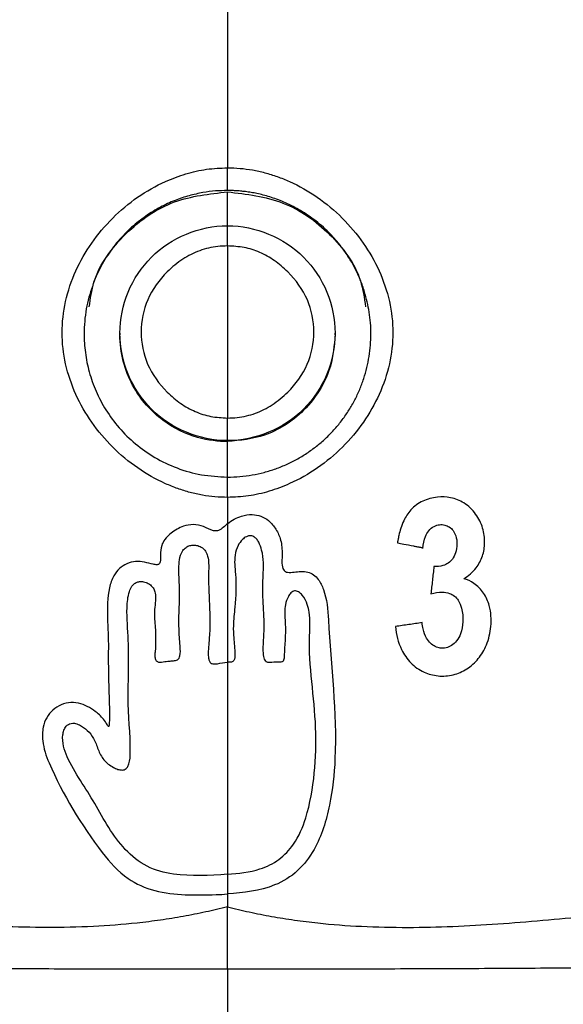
# Model space of a CAD drawing. Header units: millimetres. Extents: x 0 to 768, y 0 to 594.
# Tile 16 of 145: x 141.35 to 146.4, y 162.91 to 172.06. Entities that reach past the tile are written whole.
import ezdxf

# ---------------------------------------------------------------- set-up
doc = ezdxf.new("R2010")
doc.units = ezdxf.units.MM
doc.header["$LTSCALE"] = 2.75

msp = doc.modelspace()

# ---------------------------------------------------------------- linework, layer by layer
for p, q in [((143.2818, 170.4737), (143.2818, 170.6849)), ((143.2818, 170.1293), (143.2818, 170.4607)), ((143.2818, 169.9587), (143.2818, 170.1466)), ((142.2818, 169.1481), (142.2818, 169.1335)), ((144.2818, 169.1335), (144.2818, 169.1481)), ((143.2818, 168.1497), (143.2818, 168.3595)), ((143.2818, 167.8073), (143.2818, 168.1405)), ((143.2818, 167.622), (143.2818, 167.8107)), ((143.2818, 163.9366), (143.2818, 163.8173)), ((143.2818, 163.2366), (143.2818, 163.8173))]:
    msp.add_line(p, q)
for points in [[(143.2818, 172.4594), (143.2818, 171.8693), (143.2818, 171.2778), (143.2818, 170.6849)], [(143.2818, 169.9587), (143.2818, 169.4268), (143.2818, 168.8938), (143.2818, 168.3595)], [(143.2818, 167.622), (143.2818, 167.5405), (143.2818, 167.4589), (143.2818, 167.3774)], [(143.2818, 167.3774), (143.2818, 166.949), (143.2818, 166.5199), (143.2818, 166.09)], [(143.2818, 166.09), (143.2818, 165.435), (143.2818, 164.7783), (143.2818, 164.1196)], [(143.2818, 164.1196), (143.2818, 164.0586), (143.2818, 163.9976), (143.2818, 163.9366)], [(143.2818, 163.2366), (143.2818, 162.7239), (143.2818, 162.21), (143.2818, 161.6949)]]:
    msp.add_open_spline(points, degree=3)
for points, knots in [([(143.2818, 167.622), (143.243, 167.623), (143.1652, 167.6249), (143.0489, 167.6409), (142.9333, 167.6664), (142.8183, 167.7023), (142.6513, 167.7696), (142.4403, 167.8888), (142.2092, 168.0829), (142.0137, 168.3134), (141.8645, 168.5752), (141.7675, 168.8575), (141.7345, 169.1522), (141.7674, 169.4475), (141.8641, 169.7296), (142.0133, 169.9921), (142.2084, 170.2226), (142.4397, 170.4174), (142.674, 170.5501), (142.8921, 170.6317), (143.0862, 170.6766), (143.2168, 170.6821), (143.2818, 170.6849)], [0, 0, 0, 0, 0.024397, 0.048864, 0.073589, 0.098749, 0.124517, 0.186647, 0.250192, 0.313441, 0.375805, 0.438785, 0.500004, 0.560961, 0.624207, 0.686303, 0.749814, 0.813088, 0.87549, 0.917971, 0.959193, 1, 1, 1, 1]), ([(143.2818, 170.6849), (143.3206, 170.6839), (143.3983, 170.6819), (143.5145, 170.6659), (143.6301, 170.6404), (143.7451, 170.6043), (143.912, 170.5369), (144.123, 170.4175), (144.3541, 170.2229), (144.5496, 169.9921), (144.6989, 169.7301), (144.7959, 169.4477), (144.8291, 169.153), (144.7963, 168.858), (144.6997, 168.5762), (144.5505, 168.314), (144.3555, 168.0838), (144.1242, 167.8892), (143.8899, 167.7567), (143.6717, 167.6751), (143.4775, 167.6302), (143.3468, 167.6247), (143.2818, 167.622)], [0, 0, 0, 0, 0.024381, 0.048836, 0.073553, 0.098713, 0.124489, 0.186603, 0.250194, 0.313442, 0.375845, 0.438808, 0.50001, 0.560911, 0.624142, 0.686207, 0.749737, 0.813002, 0.875438, 0.917928, 0.959169, 1, 1, 1, 1]), ([(143.2818, 170.4737), (143.245, 170.4728), (143.1683, 170.471), (143.0492, 170.455), (142.9226, 170.4267), (142.7902, 170.3823), (142.6545, 170.32), (142.5186, 170.2373), (142.3861, 170.1325), (142.2614, 170.0045), (142.1502, 169.8526), (142.0553, 169.6781), (142.0147, 169.5492), (141.994, 169.4831)], [0, 0, 0, 0, 0.063099, 0.131754, 0.205969, 0.285745, 0.371083, 0.461985, 0.558452, 0.660486, 0.768088, 0.881259, 1, 1, 1, 1]), ([(141.9971, 169.3922), (142.0079, 169.4696), (142.0436, 169.7261), (142.3186, 170.0934), (142.7635, 170.4037), (143.1136, 170.4422), (143.2818, 170.4607)], [0, 0, 0, 0, 0.128804, 0.426766, 0.724718, 1, 1, 1, 1]), ([(144.5557, 169.5317), (144.5432, 169.569), (144.5186, 169.6424), (144.4705, 169.7461), (144.4164, 169.8422), (144.3568, 169.9304), (144.2929, 170.0105), (144.2258, 170.0828), (144.1565, 170.1473), (144.0859, 170.2045), (144.0148, 170.2545), (143.9441, 170.298), (143.8743, 170.3352), (143.806, 170.3666), (143.7397, 170.3929), (143.6758, 170.4144), (143.6147, 170.4317), (143.5567, 170.4453), (143.502, 170.4556), (143.4508, 170.4632), (143.4032, 170.4684), (143.3593, 170.4716), (143.3193, 170.4734), (143.2939, 170.4736), (143.2818, 170.4737)], [0, 0, 0, 0, 0.069603, 0.136904, 0.201903, 0.264602, 0.325001, 0.383099, 0.438897, 0.492395, 0.543593, 0.592492, 0.639091, 0.683392, 0.725394, 0.765097, 0.802502, 0.837608, 0.870417, 0.900928, 0.929141, 0.955058, 0.978677, 1, 1, 1, 1]), ([(143.2818, 170.4607), (143.4587, 170.4403), (143.8113, 170.3997), (144.2473, 170.0876), (144.5171, 169.729), (144.5533, 169.4744), (144.565, 169.3916)], [0, 0, 0, 0, 0.289285, 0.576718, 0.862302, 1, 1, 1, 1]), ([(143.2818, 168.1497), (143.02, 168.1501), (142.7598, 168.2578), (142.3896, 168.6274), (142.2818, 168.8869), (142.2818, 169.4093), (142.3896, 169.6689), (142.7598, 170.0385), (143.02, 170.1462), (143.2818, 170.1466)], [0, 0, 0, 0, 0.25, 0.25, 0.5, 0.5, 0.75, 0.75, 1, 1, 1, 1]), ([(143.2818, 170.1466), (143.5436, 170.1462), (143.8038, 170.0385), (144.174, 169.6689), (144.2818, 169.4093), (144.2818, 168.8869), (144.174, 168.6274), (143.8038, 168.2578), (143.5436, 168.1501), (143.2818, 168.1497)], [0, 0, 0, 0, 0.25, 0.25, 0.5, 0.5, 0.75, 0.75, 1, 1, 1, 1]), ([(143.2818, 169.9587), (143.252, 169.9578), (143.193, 169.9559), (143.1062, 169.9406), (143.0225, 169.916), (142.942, 169.8812), (142.8646, 169.8365), (142.7905, 169.7818), (142.6662, 169.669), (142.5211, 169.4705), (142.4598, 169.1595), (142.5203, 168.8479), (142.6791, 168.6308), (142.8412, 168.4929), (142.979, 168.4157), (143.1272, 168.3679), (143.2299, 168.3623), (143.2818, 168.3595)], [0, 0, 0, 0, 0.035803, 0.070821, 0.105531, 0.140425, 0.175987, 0.212676, 0.250911, 0.377783, 0.499976, 0.621788, 0.749067, 0.814825, 0.876896, 0.937749, 1, 1, 1, 1]), ([(143.2818, 168.3595), (143.3116, 168.3605), (143.3707, 168.3623), (143.4575, 168.3776), (143.5413, 168.4022), (143.6218, 168.437), (143.6992, 168.4816), (143.7733, 168.5362), (143.8976, 168.6488), (144.0426, 168.8473), (144.1038, 169.1583), (144.0432, 169.4701), (143.8844, 169.6873), (143.7223, 169.8254), (143.5845, 169.9026), (143.4363, 169.9504), (143.3337, 169.9559), (143.2818, 169.9587)], [0, 0, 0, 0, 0.035833, 0.070874, 0.105598, 0.140496, 0.176048, 0.212711, 0.2509, 0.377773, 0.499977, 0.621887, 0.749142, 0.814906, 0.876959, 0.937782, 1, 1, 1, 1]), ([(141.994, 169.4831), (141.9852, 169.4466), (141.9675, 169.3728), (141.9529, 169.2584), (141.9466, 169.1224), (141.9571, 168.9639), (141.9934, 168.7845), (142.0569, 168.6049), (142.1495, 168.4296), (142.2721, 168.2641), (142.4246, 168.1145), (142.6056, 167.987), (142.8125, 167.889), (143.0407, 167.8233), (143.2006, 167.8149), (143.2818, 167.8106)], [0, 0, 0, 0, 0.046198, 0.093494, 0.141888, 0.213713, 0.288643, 0.36668, 0.447826, 0.532081, 0.619446, 0.70992, 0.803504, 0.900198, 1, 1, 1, 1]), ([(143.2818, 167.8106), (143.3202, 167.8115), (143.3969, 167.8135), (143.5108, 167.8288), (143.6224, 167.8531), (143.731, 167.8867), (143.8358, 167.9292), (143.9361, 167.9801), (144.0313, 168.039), (144.1207, 168.1053), (144.2039, 168.1784), (144.2804, 168.2577), (144.3497, 168.3426), (144.4115, 168.4324), (144.4654, 168.5265), (144.5113, 168.6241), (144.5489, 168.7246), (144.5782, 168.8272), (144.5991, 168.9313), (144.6116, 169.0362), (144.6168, 169.1739), (144.6055, 169.3415), (144.572, 169.4693), (144.5557, 169.5317)], [0, 0, 0, 0, 0.0462977, 0.0923678, 0.1382103, 0.1838254, 0.2292129, 0.274373, 0.3193057, 0.364011, 0.408489, 0.4527397, 0.4967633, 0.5405597, 0.584129, 0.6274714, 0.6705869, 0.7134755, 0.7561374, 0.7985726, 0.8407813, 0.9223249, 1, 1, 1, 1]), ([(143.2818, 168.1405), (143.1985, 168.1404), (143.1042, 168.1504), (142.8994, 168.2095), (142.7885, 168.2592), (142.5751, 168.418), (142.4733, 168.5282), (142.3256, 168.8033), (142.2818, 168.9678), (142.2818, 169.1335)], [0, 0, 0, 0, 0.25, 0.25, 0.5, 0.5, 0.75, 0.75, 1, 1, 1, 1]), ([(144.2817, 169.1335), (144.2733, 169.035), (144.2587, 168.8634), (144.151, 168.6238), (144.0062, 168.4331), (143.8216, 168.2886), (143.5857, 168.1702), (143.3991, 168.152), (143.2818, 168.1405)], [0, 0, 0, 0, 0.188974, 0.329259, 0.499701, 0.644687, 0.776552, 1, 1, 1, 1]), ([(145.4786, 166.8653), (145.5211, 166.8935), (145.5606, 166.9278), (145.6175, 167.0008), (145.638, 167.0383), (145.6645, 167.1171), (145.6708, 167.1592), (145.6722, 167.2462), (145.6663, 167.2925), (145.6385, 167.3824), (145.6156, 167.4268), (145.5576, 167.5071), (145.5205, 167.5438), (145.4404, 167.5936), (145.3981, 167.6097), (145.3148, 167.6264), (145.2729, 167.6283), (145.1855, 167.6197), (145.139, 167.6071), (145.0555, 167.5674), (145.0171, 167.5395), (144.9587, 167.4761), (144.9365, 167.4412), (144.9089, 167.3819), (144.9002, 167.3584), (144.8856, 167.3127), (144.8795, 167.2905), (144.8727, 167.2607), (144.8711, 167.2532), (144.8684, 167.2407), (144.8674, 167.2357), (144.8657, 167.2273), (144.8651, 167.2239), (144.864, 167.2183), (144.8636, 167.2161), (144.8628, 167.2123), (144.8626, 167.2108), (144.8621, 167.2083), (144.8619, 167.2073), (144.8616, 167.2056), (144.8615, 167.2049), (144.8613, 167.2038), (144.8612, 167.2034), (144.8611, 167.2026), (144.861, 167.2023), (144.861, 167.2018), (144.8609, 167.2016), (144.8609, 167.2012), (144.8609, 167.2011), (144.8609, 167.2009), (144.8608, 167.2008), (144.8608, 167.2006), (144.8608, 167.2006), (144.8608, 167.2005), (144.8608, 167.2004), (144.8608, 167.2003), (144.8608, 167.2003), (144.8608, 167.2003), (144.8608, 167.2002), (144.8608, 167.2002), (144.8608, 167.2002), (144.8608, 167.2002), (144.8609, 167.2001), (144.8609, 167.2001)], [0, 0, 0, 0, 0.09011, 0.09011, 0.163533, 0.163533, 0.236771, 0.236771, 0.316956, 0.316956, 0.402816, 0.402816, 0.491962, 0.491962, 0.56943, 0.56943, 0.641496, 0.641496, 0.724003, 0.724003, 0.804925, 0.804925, 0.876091, 0.876091, 0.91964, 0.91964, 0.9597, 0.9597, 0.973032, 0.973032, 0.981943, 0.981943, 0.987906, 0.987906, 0.991896, 0.991896, 0.994566, 0.994566, 0.996352, 0.996352, 0.997548, 0.997548, 0.998348, 0.998348, 0.998884, 0.998884, 0.999243, 0.999243, 0.999484, 0.999484, 0.999645, 0.999645, 0.999754, 0.999754, 0.999828, 0.999828, 0.999879, 0.999879, 0.999914, 0.999914, 0.999949, 0.999949, 1, 1, 1, 1]), ([(143.2818, 167.3774), (143.3206, 167.4085), (143.3653, 167.434), (143.4448, 167.4581), (143.4785, 167.4633), (143.539, 167.4618), (143.5666, 167.4567), (143.6176, 167.4375), (143.6417, 167.4231), (143.69, 167.3833), (143.7131, 167.3554), (143.7507, 167.2947), (143.7655, 167.2608), (143.7866, 167.1829), (143.7894, 167.1376), (143.7892, 167.0489), (143.7824, 167.0025), (143.7997, 166.9539), (143.8032, 166.947), (143.8117, 166.9376), (143.8158, 166.9343), (143.8259, 166.929), (143.8321, 166.9272), (143.8591, 166.9226), (143.8807, 166.9257), (143.9431, 166.9329), (143.9863, 166.9376), (144.0465, 166.9224), (144.0656, 166.9137), (144.0987, 166.8901), (144.1131, 166.8753), (144.1463, 166.8314), (144.1617, 166.7993), (144.206, 166.6768), (144.215, 166.5793), (144.2435, 166.0542), (144.2993, 165.6241), (144.2744, 165.0493), (144.2587, 164.9045), (144.2008, 164.6199), (144.1574, 164.4769), (144.0449, 164.2776), (143.9938, 164.2095), (143.8712, 164.0965), (143.7976, 164.051), (143.5818, 163.965), (143.43, 163.9474), (143.2818, 163.9366)], [0, 0, 0, 0, 0.032418, 0.032418, 0.053912, 0.053912, 0.071503, 0.071503, 0.089105, 0.089105, 0.111939, 0.111939, 0.135305, 0.135305, 0.164146, 0.164146, 0.192574, 0.192574, 0.197267, 0.197267, 0.200468, 0.200468, 0.204387, 0.204387, 0.217679, 0.217679, 0.244022, 0.244022, 0.256699, 0.256699, 0.269271, 0.269271, 0.290987, 0.290987, 0.351032, 0.351032, 0.620298, 0.620298, 0.710717, 0.710717, 0.802233, 0.802233, 0.854171, 0.854171, 0.906645, 0.906645, 1, 1, 1, 1]), ([(143.2818, 167.3774), (143.2551, 167.356), (143.2313, 167.3287), (143.192, 167.3126), (143.1838, 167.3106), (143.1673, 167.3097), (143.1589, 167.3107), (143.1189, 167.3204), (143.0902, 167.3382), (143.0287, 167.3619), (142.9954, 167.3695), (142.932, 167.3694), (142.9014, 167.3634), (142.8313, 167.3387), (142.7923, 167.3161), (142.7361, 167.2723), (142.7159, 167.2534), (142.6868, 167.2142), (142.6767, 167.1945), (142.6619, 167.1461), (142.6601, 167.1164), (142.6597, 167.0706), (142.6604, 167.0538), (142.6583, 167.0287), (142.6571, 167.02), (142.6521, 167.0094), (142.6502, 167.0066), (142.6456, 167.0021), (142.6427, 167.0003), (142.6359, 166.9976), (142.6319, 166.9969), (142.616, 166.9957), (142.6041, 166.9979), (142.5381, 167.0119), (142.4831, 167.0298), (142.4002, 167.0238), (142.3725, 167.017), (142.3221, 166.9945), (142.2985, 166.9786), (142.2578, 166.9407), (142.2402, 166.9181), (142.2063, 166.8594), (142.1931, 166.8209), (142.1475, 166.5987), (142.1773, 166.4079), (142.1721, 166.0368), (142.1783, 165.8527), (142.1854, 165.6227), (142.1862, 165.5766), (142.1829, 165.5192), (142.1833, 165.5073), (142.1796, 165.4957), (142.1793, 165.495), (142.1788, 165.4941), (142.1787, 165.4939), (142.1783, 165.4935), (142.1781, 165.4933), (142.1777, 165.4931), (142.1775, 165.493), (142.1772, 165.493), (142.177, 165.493), (142.1765, 165.493), (142.1762, 165.4931), (142.1753, 165.4936), (142.1747, 165.4941), (142.1717, 165.497), (142.1698, 165.4999), (142.1605, 165.5139), (142.1539, 165.5256), (142.126, 165.5682), (142.0994, 165.5958), (142.0253, 165.6559), (141.9742, 165.6882), (141.8891, 165.7129), (141.8579, 165.7167), (141.7966, 165.7134), (141.7658, 165.7064), (141.7093, 165.683), (141.6827, 165.6664), (141.6369, 165.6258), (141.6172, 165.6011), (141.5869, 165.5472), (141.576, 165.5173), (141.5606, 165.4449), (141.5598, 165.4009), (141.5729, 165.2886), (141.5957, 165.2207), (141.751, 164.8589), (141.9226, 164.5787), (142.1864, 164.2306), (142.2651, 164.1455), (142.4326, 164.0293), (142.5182, 163.9912), (142.7903, 163.9204), (142.9855, 163.9249), (143.211, 163.9321), (143.2464, 163.934), (143.2818, 163.9366)], [0, 0, 0, 0, 0.016913, 0.016913, 0.020905, 0.020905, 0.024883, 0.024883, 0.04082, 0.04082, 0.057041, 0.057041, 0.071861, 0.071861, 0.093418, 0.093418, 0.106685, 0.106685, 0.117233, 0.117233, 0.131469, 0.131469, 0.139613, 0.139613, 0.143754, 0.143754, 0.145322, 0.145322, 0.146909, 0.146909, 0.14884, 0.14884, 0.154637, 0.154637, 0.181568, 0.181568, 0.194825, 0.194825, 0.20806, 0.20806, 0.221478, 0.221478, 0.240578, 0.240578, 0.33112, 0.33112, 0.42022, 0.42022, 0.442508, 0.442508, 0.448082, 0.448082, 0.448426, 0.448426, 0.448554, 0.448554, 0.448685, 0.448685, 0.448773, 0.448773, 0.44886, 0.44886, 0.448998, 0.448998, 0.449367, 0.449367, 0.451, 0.451, 0.457448, 0.457448, 0.475725, 0.475725, 0.504078, 0.504078, 0.518885, 0.518885, 0.533705, 0.533705, 0.548432, 0.548432, 0.563267, 0.563267, 0.578279, 0.578279, 0.599073, 0.599073, 0.633111, 0.633111, 0.790473, 0.790473, 0.845533, 0.845533, 0.889831, 0.889831, 0.982755, 0.982755, 1, 1, 1, 1]), ([(145.0976, 167.1509), (145.1012, 167.1875), (145.1078, 167.2245), (145.1295, 167.2777), (145.1399, 167.2961), (145.1662, 167.3283), (145.1829, 167.3422), (145.2171, 167.3605), (145.2347, 167.3663), (145.2683, 167.37), (145.2847, 167.3687), (145.3153, 167.3614), (145.33, 167.3553), (145.3565, 167.3384), (145.3684, 167.3273), (145.3888, 167.2998), (145.3971, 167.2829), (145.4108, 167.2404), (145.414, 167.2137), (145.4137, 167.1597), (145.4096, 167.1316), (145.3939, 167.085), (145.3841, 167.0655), (145.3606, 167.0341), (145.3475, 167.0213), (145.3178, 167.0016), (145.3012, 166.9941), (145.2571, 166.9808), (145.2283, 166.9778), (145.2001, 166.9787)], [0, 0, 0, 0, 0.122302, 0.122302, 0.190824, 0.190824, 0.260526, 0.260526, 0.320039, 0.320039, 0.372775, 0.372775, 0.424169, 0.424169, 0.476668, 0.476668, 0.537564, 0.537564, 0.624758, 0.624758, 0.717116, 0.717116, 0.788013, 0.788013, 0.847258, 0.847258, 0.9062, 0.9062, 1, 1, 1, 1]), ([(143.2818, 164.1196), (143.3835, 164.1278), (143.4864, 164.139), (143.6462, 164.1887), (143.7065, 164.2182), (143.8111, 164.2963), (143.8568, 164.3452), (143.9459, 164.4724), (143.9831, 164.5569), (144.0902, 164.9124), (144.1097, 165.2008), (144.0909, 165.7681), (144.0339, 166.0531), (144.0479, 166.4109), (144.0515, 166.4833), (144.037, 166.5785), (144.0315, 166.6027), (144.0126, 166.6572), (143.9973, 166.6878), (143.9662, 166.7246), (143.9549, 166.7354), (143.9362, 166.7464), (143.9302, 166.7491), (143.9176, 166.7525), (143.9109, 166.7532), (143.8986, 166.7517), (143.893, 166.7499), (143.8812, 166.744), (143.8752, 166.7393), (143.8607, 166.7249), (143.8533, 166.7138), (143.8342, 166.6782), (143.826, 166.6514), (143.8114, 166.5783), (143.8116, 166.5301), (143.8261, 166.3837), (143.8156, 166.2831), (143.8087, 166.1585), (143.8111, 166.1326), (143.8019, 166.1061), (143.8005, 166.1031), (143.7971, 166.0986), (143.7954, 166.0969), (143.7915, 166.0942), (143.7893, 166.0932), (143.7816, 166.0909), (143.7758, 166.0907), (143.745, 166.0908), (143.7197, 166.0912), (143.6821, 166.0867), (143.669, 166.0846), (143.6528, 166.0885), (143.6489, 166.09), (143.6422, 166.0943), (143.6392, 166.0971), (143.6325, 166.1053), (143.6294, 166.1112), (143.6199, 166.1342), (143.6172, 166.1529), (143.6089, 166.2513), (143.6225, 166.3318), (143.6213, 166.572), (143.6011, 166.7321), (143.6185, 166.9717), (143.6194, 167.0547), (143.5926, 167.1579), (143.5839, 167.183), (143.5655, 167.2169), (143.5587, 167.2274), (143.5439, 167.2442), (143.5361, 167.2511), (143.521, 167.2601), (143.5139, 167.2629), (143.4993, 167.2659), (143.4916, 167.2661), (143.4748, 167.2637), (143.4656, 167.2606), (143.4438, 167.2498), (143.4317, 167.2405), (143.4043, 167.2139), (143.3905, 167.1943), (143.3658, 167.1465), (143.3569, 167.1166), (143.3436, 167.0281), (143.3503, 166.9683), (143.364, 166.8072), (143.361, 166.7036), (143.3438, 166.5443), (143.3373, 166.487), (143.3352, 166.3918), (143.3366, 166.354), (143.3414, 166.2916), (143.3438, 166.2668), (143.3476, 166.2253), (143.349, 166.2087), (143.3504, 166.1812), (143.3508, 166.1703), (143.3503, 166.1504), (143.3498, 166.1414), (143.3471, 166.1235), (143.345, 166.1144), (143.3388, 166.1035), (143.3366, 166.1007), (143.3317, 166.0965), (143.3291, 166.095), (143.3209, 166.092), (143.315, 166.0914), (143.3001, 166.0904), (143.2909, 166.0903), (143.2818, 166.09)], [0, 0, 0, 0, 0.04752, 0.04752, 0.078047, 0.078047, 0.108515, 0.108515, 0.150705, 0.150705, 0.283329, 0.283329, 0.417076, 0.417076, 0.450436, 0.450436, 0.461835, 0.461835, 0.477284, 0.477284, 0.484293, 0.484293, 0.487262, 0.487262, 0.49028, 0.49028, 0.492935, 0.492935, 0.49635, 0.49635, 0.502346, 0.502346, 0.515046, 0.515046, 0.537021, 0.537021, 0.583544, 0.583544, 0.595106, 0.595106, 0.596578, 0.596578, 0.597659, 0.597659, 0.598737, 0.598737, 0.601319, 0.601319, 0.612796, 0.612796, 0.618571, 0.618571, 0.620365, 0.620365, 0.622158, 0.622158, 0.625085, 0.625085, 0.633413, 0.633413, 0.669774, 0.669774, 0.742027, 0.742027, 0.778597, 0.778597, 0.790307, 0.790307, 0.795811, 0.795811, 0.800326, 0.800326, 0.80365, 0.80365, 0.806983, 0.806983, 0.81122, 0.81122, 0.817881, 0.817881, 0.828396, 0.828396, 0.842148, 0.842148, 0.868858, 0.868858, 0.915458, 0.915458, 0.941469, 0.941469, 0.958508, 0.958508, 0.969772, 0.969772, 0.977297, 0.977297, 0.982226, 0.982226, 0.986284, 0.986284, 0.990415, 0.990415, 0.99197, 0.99197, 0.993289, 0.993289, 0.995908, 0.995908, 1, 1, 1, 1]), ([(143.2818, 164.1196), (143.1147, 164.106), (142.9449, 164.0998), (142.6946, 164.1335), (142.6101, 164.1559), (142.4586, 164.2335), (142.3905, 164.289), (142.2157, 164.4756), (142.1322, 164.628), (141.965, 164.9223), (141.8615, 165.0576), (141.7778, 165.2427), (141.7658, 165.2759), (141.7506, 165.3444), (141.7473, 165.3805), (141.7535, 165.4298), (141.7567, 165.4442), (141.7666, 165.4715), (141.7735, 165.4849), (141.7888, 165.5025), (141.7955, 165.5084), (141.8106, 165.5173), (141.819, 165.5205), (141.8378, 165.5239), (141.8484, 165.5238), (141.8748, 165.52), (141.8907, 165.5144), (141.9323, 165.4944), (141.9568, 165.4763), (142.0013, 165.4339), (142.0212, 165.4083), (142.055, 165.349), (142.067, 165.3141), (142.0931, 165.2458), (142.1098, 165.2119), (142.1574, 165.1549), (142.1879, 165.1306), (142.2348, 165.1055), (142.2491, 165.0992), (142.2761, 165.091), (142.2889, 165.0885), (142.3085, 165.0887), (142.3154, 165.0896), (142.3286, 165.0937), (142.3349, 165.0971), (142.3448, 165.1053), (142.3488, 165.1099), (142.3583, 165.1241), (142.3625, 165.1345), (142.3762, 165.1796), (142.378, 165.2166), (142.3816, 165.4244), (142.3577, 165.5957), (142.36, 165.9685), (142.3689, 166.17), (142.3501, 166.4713), (142.3412, 166.573), (142.3575, 166.6977), (142.3622, 166.7224), (142.3758, 166.7635), (142.3834, 166.7807), (142.4005, 166.8052), (142.4085, 166.814), (142.4271, 166.8281), (142.4379, 166.8334), (142.4592, 166.8394), (142.4697, 166.8405), (142.4952, 166.84), (142.5104, 166.8368), (142.539, 166.8264), (142.5527, 166.8188), (142.5773, 166.7991), (142.5881, 166.7865), (142.6026, 166.7602), (142.6072, 166.7468), (142.6147, 166.7097), (142.6142, 166.6853), (142.6079, 166.6078), (142.5987, 166.5539), (142.6109, 166.3948), (142.6198, 166.2882), (142.607, 166.1718), (142.6062, 166.1605), (142.6068, 166.1378), (142.6084, 166.1261), (142.6147, 166.1115), (142.617, 166.1076), (142.6227, 166.1007), (142.6263, 166.0977), (142.6338, 166.0938), (142.6376, 166.0925), (142.6505, 166.09), (142.6597, 166.0906), (142.6885, 166.0938), (142.708, 166.0977), (142.7412, 166.1012), (142.7548, 166.102), (142.7819, 166.104), (142.7959, 166.1049), (142.8134, 166.1115), (142.818, 166.114), (142.8258, 166.1205), (142.8292, 166.1246), (142.8354, 166.1353), (142.8378, 166.1423), (142.8456, 166.1762), (142.8435, 166.2045), (142.8344, 166.3399), (142.8265, 166.4483), (142.8375, 166.6643), (142.8358, 166.7728), (142.8296, 166.935), (142.8277, 166.9898), (142.8405, 167.0703), (142.848, 167.0978), (142.8693, 167.1325), (142.878, 167.1429), (142.8985, 167.1599), (142.9105, 167.1666), (142.9351, 167.1754), (142.9479, 167.1778), (142.9754, 167.1791), (142.9904, 167.1776), (143.0201, 167.1697), (143.0352, 167.1627), (143.0596, 167.1446), (143.0695, 167.1338), (143.0866, 167.1074), (143.093, 167.091), (143.1085, 167.0312), (143.1077, 166.9855), (143.1008, 166.7308), (143.1308, 166.5198), (143.1083, 166.2581), (143.101, 166.2056), (143.1035, 166.1442), (143.1042, 166.1352), (143.1071, 166.117), (143.1091, 166.1076), (143.1148, 166.0951), (143.117, 166.0912), (143.1227, 166.0846), (143.1263, 166.0818), (143.1348, 166.0775), (143.1399, 166.0761), (143.1592, 166.0731), (143.1741, 166.0745), (143.2196, 166.0807), (143.2504, 166.0889), (143.2818, 166.09)], [0, 0, 0, 0, 0.060313, 0.060313, 0.090967, 0.090967, 0.121789, 0.121789, 0.183411, 0.183411, 0.244067, 0.244067, 0.256661, 0.256661, 0.269429, 0.269429, 0.274611, 0.274611, 0.279871, 0.279871, 0.282989, 0.282989, 0.286125, 0.286125, 0.289813, 0.289813, 0.295707, 0.295707, 0.306436, 0.306436, 0.317896, 0.317896, 0.331027, 0.331027, 0.344325, 0.344325, 0.357988, 0.357988, 0.363541, 0.363541, 0.368107, 0.368107, 0.370554, 0.370554, 0.373039, 0.373039, 0.375172, 0.375172, 0.379119, 0.379119, 0.392184, 0.392184, 0.453981, 0.453981, 0.526333, 0.526333, 0.562557, 0.562557, 0.571484, 0.571484, 0.578052, 0.578052, 0.582195, 0.582195, 0.586385, 0.586385, 0.59009, 0.59009, 0.595497, 0.595497, 0.60099, 0.60099, 0.606785, 0.606785, 0.611748, 0.611748, 0.620347, 0.620347, 0.639547, 0.639547, 0.676994, 0.676994, 0.680966, 0.680966, 0.68502, 0.68502, 0.686577, 0.686577, 0.688158, 0.688158, 0.689543, 0.689543, 0.692734, 0.692734, 0.699672, 0.699672, 0.704411, 0.704411, 0.709188, 0.709188, 0.710963, 0.710963, 0.712749, 0.712749, 0.715275, 0.715275, 0.725005, 0.725005, 0.763043, 0.763043, 0.801033, 0.801033, 0.820073, 0.820073, 0.829754, 0.829754, 0.834379, 0.834379, 0.839025, 0.839025, 0.843469, 0.843469, 0.848592, 0.848592, 0.854212, 0.854212, 0.859199, 0.859199, 0.865181, 0.865181, 0.880859, 0.880859, 0.95442, 0.95442, 0.972725, 0.972725, 0.975839, 0.975839, 0.979129, 0.979129, 0.98064, 0.98064, 0.98218, 0.98218, 0.983956, 0.983956, 0.98905, 0.98905, 1, 1, 1, 1]), ([(144.8609, 167.2001), (144.8806, 167.196), (144.9004, 167.1921), (144.9499, 167.1826), (144.9796, 167.177), (145.0191, 167.1694), (145.029, 167.1676), (145.0454, 167.1644), (145.052, 167.1631), (145.063, 167.1609), (145.0674, 167.1601), (145.0747, 167.1586), (145.0776, 167.158), (145.0825, 167.1569), (145.0845, 167.1565), (145.0877, 167.1557), (145.0891, 167.1554), (145.0912, 167.1548), (145.0921, 167.1546), (145.0936, 167.1541), (145.0941, 167.154), (145.0951, 167.1536), (145.0955, 167.1534), (145.0963, 167.1531), (145.0966, 167.1529), (145.0971, 167.1526), (145.0972, 167.1524), (145.0974, 167.1522), (145.0975, 167.1521), (145.0976, 167.1518), (145.0977, 167.1516), (145.0977, 167.1513), (145.0977, 167.1511), (145.0976, 167.1509)], [0, 0, 0, 0, 0.248877, 0.248877, 0.622118, 0.622118, 0.746173, 0.746173, 0.829019, 0.829019, 0.884364, 0.884364, 0.921359, 0.921359, 0.946117, 0.946117, 0.962719, 0.962719, 0.973899, 0.973899, 0.981485, 0.981485, 0.986711, 0.986711, 0.991651, 0.991651, 0.993944, 0.993944, 0.9958, 0.9958, 0.997663, 0.997663, 1, 1, 1, 1]), ([(145.2001, 166.9787), (145.1977, 166.9575), (145.1953, 166.9363), (145.1906, 166.8939), (145.1882, 166.8727), (145.1811, 166.8091), (145.1764, 166.7667), (145.1716, 166.7243)], [0, 0, 0, 0, 0.25, 0.25, 0.5, 0.5, 1, 1, 1, 1]), ([(144.8417, 166.4216), (144.8487, 166.3479), (144.8673, 166.2737), (144.9216, 166.1624), (144.9502, 166.1202), (145.0198, 166.0487), (145.0625, 166.0193), (145.149, 165.9803), (145.1934, 165.9683), (145.2853, 165.9586), (145.3342, 165.9619), (145.4241, 165.9847), (145.4667, 166.0033), (145.5454, 166.0533), (145.582, 166.0862), (145.6429, 166.1619), (145.6683, 166.2053), (145.7099, 166.3049), (145.7239, 166.3632), (145.7352, 166.4866), (145.7312, 166.5539), (145.7023, 166.6575), (145.6849, 166.6972), (145.6377, 166.7678), (145.6067, 166.7993), (145.5432, 166.8421), (145.5115, 166.8567), (145.4786, 166.8653)], [0, 0, 0, 0, 0.114227, 0.114227, 0.190401, 0.190401, 0.267446, 0.267446, 0.336105, 0.336105, 0.40915, 0.40915, 0.478586, 0.478586, 0.55223, 0.55223, 0.62764, 0.62764, 0.717702, 0.717702, 0.818114, 0.818114, 0.882748, 0.882748, 0.948164, 0.948164, 1, 1, 1, 1]), ([(145.1716, 166.7243), (145.2062, 166.736), (145.2432, 166.7424), (145.3012, 166.7406), (145.323, 166.7372), (145.3601, 166.7244), (145.3762, 166.7161), (145.4041, 166.6943), (145.416, 166.6805), (145.4399, 166.6436), (145.45, 166.6187), (145.4676, 166.5522), (145.4701, 166.5088), (145.4663, 166.4282), (145.4601, 166.3897), (145.4378, 166.3305), (145.4255, 166.308), (145.3965, 166.2717), (145.3803, 166.2569), (145.3471, 166.236), (145.3303, 166.2286), (145.2955, 166.2203), (145.2769, 166.2196), (145.2431, 166.2244), (145.2274, 166.2293), (145.1967, 166.244), (145.1816, 166.2543), (145.1541, 166.2799), (145.1419, 166.2959), (145.1164, 166.3394), (145.1062, 166.3693), (145.0953, 166.4188), (145.0925, 166.4385), (145.0905, 166.4583)], [0, 0, 0, 0, 0.094562, 0.094562, 0.150124, 0.150124, 0.195585, 0.195585, 0.241248, 0.241248, 0.308996, 0.308996, 0.419268, 0.419268, 0.518219, 0.518219, 0.58309, 0.58309, 0.638313, 0.638313, 0.684396, 0.684396, 0.730866, 0.730866, 0.772442, 0.772442, 0.818413, 0.818413, 0.869171, 0.869171, 0.948864, 0.948864, 1, 1, 1, 1]), ([(145.0905, 166.4583), (145.0697, 166.4552), (145.049, 166.4522), (145.0075, 166.4461), (144.9868, 166.443), (144.9246, 166.4338), (144.8832, 166.4277), (144.8417, 166.4216)], [0, 0, 0, 0, 0.25, 0.25, 0.500001, 0.500001, 1, 1, 1, 1]), ([(143.2818, 163.8173), (143.2143, 163.8007), (143.0782, 163.7672), (142.8702, 163.7265), (142.6575, 163.6923), (142.3792, 163.6576), (142.0268, 163.631), (141.4671, 163.619), (140.7631, 163.6515), (139.9272, 163.7288), (139.0916, 163.8088), (138.2552, 163.868), (137.4181, 163.8847), (136.3033, 163.8769), (134.9119, 163.8567), (133.2462, 163.8435), (131.8625, 163.8631), (130.7583, 163.8848), (129.1055, 163.918), (127.1867, 163.9448), (125.0111, 163.9923), (123.3897, 164.0324), (122.1808, 164.065), (121.3784, 164.1004), (120.8442, 164.1241), (120.1775, 164.1481), (119.3792, 164.1508), (118.704, 164.15), (118.1749, 164.1586), (117.773, 164.1738), (117.3894, 164.2), (117.1276, 164.2332), (117.0022, 164.2491)], [0, 0, 0, 0, 0.007771, 0.015662, 0.023683, 0.031841, 0.047005, 0.063152, 0.094402, 0.125726, 0.157064, 0.188352, 0.219598, 0.250851, 0.313364, 0.375846, 0.438318, 0.469563, 0.500819, 0.625719, 0.688067, 0.750383, 0.812696, 0.828279, 0.843865, 0.87504, 0.906233, 0.937446, 0.954474, 0.968676, 0.984993, 1, 1, 1, 1]), ([(143.2818, 163.8173), (143.3492, 163.8007), (143.4849, 163.7674), (143.6925, 163.7269), (143.9047, 163.6928), (144.1826, 163.6584), (144.5342, 163.6319), (145.0927, 163.6201), (145.7951, 163.6525), (146.6293, 163.7295), (147.4631, 163.8093), (148.2977, 163.8683), (149.133, 163.885), (149.9674, 163.8793), (150.801, 163.8694), (151.911, 163.8552), (153.296, 163.8443), (154.6769, 163.864), (155.7787, 163.8858), (156.8789, 163.9079), (158.2497, 163.9302), (160.4312, 163.9669), (162.5959, 164.0189), (164.3389, 164.0658), (165.1397, 164.1012), (165.6729, 164.1248), (166.3383, 164.1488), (167.1351, 164.1515), (167.8086, 164.1508), (168.3367, 164.1594), (168.7377, 164.1745), (169.121, 164.2006), (169.3823, 164.2337), (169.5076, 164.2496)], [0, 0, 0, 0, 0.007769, 0.015658, 0.023678, 0.031839, 0.047011, 0.063149, 0.094399, 0.125723, 0.157061, 0.188349, 0.219594, 0.250848, 0.282107, 0.313361, 0.375843, 0.438315, 0.469561, 0.500816, 0.563307, 0.625724, 0.750382, 0.812695, 0.828279, 0.843864, 0.87504, 0.906233, 0.937447, 0.954428, 0.968676, 0.984983, 1, 1, 1, 1]), ([(143.2818, 163.2366), (143.0053, 163.2368), (142.4514, 163.237), (141.6191, 163.2392), (140.784, 163.2428), (139.9464, 163.2478), (139.1062, 163.2543), (138.2637, 163.2622), (137.4191, 163.2716), (136.5724, 163.2824), (135.7239, 163.2946), (134.8736, 163.3083), (134.0217, 163.3235), (133.1684, 163.3401), (132.3138, 163.3581), (131.4582, 163.3776), (130.6015, 163.3985), (129.744, 163.4209), (128.8859, 163.4447), (128.0273, 163.4699), (127.1684, 163.4966), (126.3093, 163.5247), (125.4502, 163.5543), (124.5913, 163.5853), (123.7327, 163.6178), (122.8746, 163.6516), (122.0172, 163.687), (121.1606, 163.7237), (120.305, 163.7619), (119.4506, 163.8015), (118.5977, 163.8426), (117.746, 163.885), (117.1806, 163.9145), (116.8976, 163.9292)], [0, 0, 0, 0, 0.0307919, 0.0616954, 0.092709, 0.1238312, 0.1550607, 0.1863959, 0.2178355, 0.2493779, 0.2810217, 0.3127655, 0.3446078, 0.376547, 0.4085819, 0.440711, 0.4729327, 0.5052458, 0.5376488, 0.5701402, 0.6027189, 0.6353833, 0.6681322, 0.7009643, 0.7338784, 0.7668731, 0.7999473, 0.8330998, 0.8663296, 0.8996354, 0.9330165, 0.9664716, 1, 1, 1, 1]), ([(169.6122, 163.9292), (169.3298, 163.9145), (168.7655, 163.8851), (167.9156, 163.8428), (167.0643, 163.8018), (166.2116, 163.7622), (165.3578, 163.7241), (164.5029, 163.6874), (163.6473, 163.6521), (162.7909, 163.6183), (161.9341, 163.5859), (161.0769, 163.5549), (160.2196, 163.5254), (159.3623, 163.4972), (158.5052, 163.4706), (157.6483, 163.4453), (156.792, 163.4215), (155.9363, 163.3992), (155.0814, 163.3782), (154.2275, 163.3588), (153.3747, 163.3407), (152.5232, 163.3241), (151.6731, 163.3089), (150.8245, 163.2952), (149.9777, 163.2829), (149.1327, 163.272), (148.2898, 163.2626), (147.449, 163.2547), (146.6106, 163.2481), (145.7746, 163.243), (144.9412, 163.2394), (144.1106, 163.2371), (143.5577, 163.2368), (143.2818, 163.2366)], [0, 0, 0, 0, 0.033524, 0.066976, 0.100353, 0.133655, 0.166882, 0.200032, 0.233103, 0.266096, 0.299008, 0.331838, 0.364585, 0.397248, 0.429826, 0.462317, 0.494719, 0.527032, 0.559254, 0.591383, 0.623419, 0.655359, 0.687203, 0.718948, 0.750594, 0.782139, 0.813581, 0.844919, 0.876152, 0.907278, 0.938295, 0.969203, 1, 1, 1, 1])]:
    msp.add_open_spline(points, degree=3, knots=knots)

doc.saveas('drawing.dxf')
